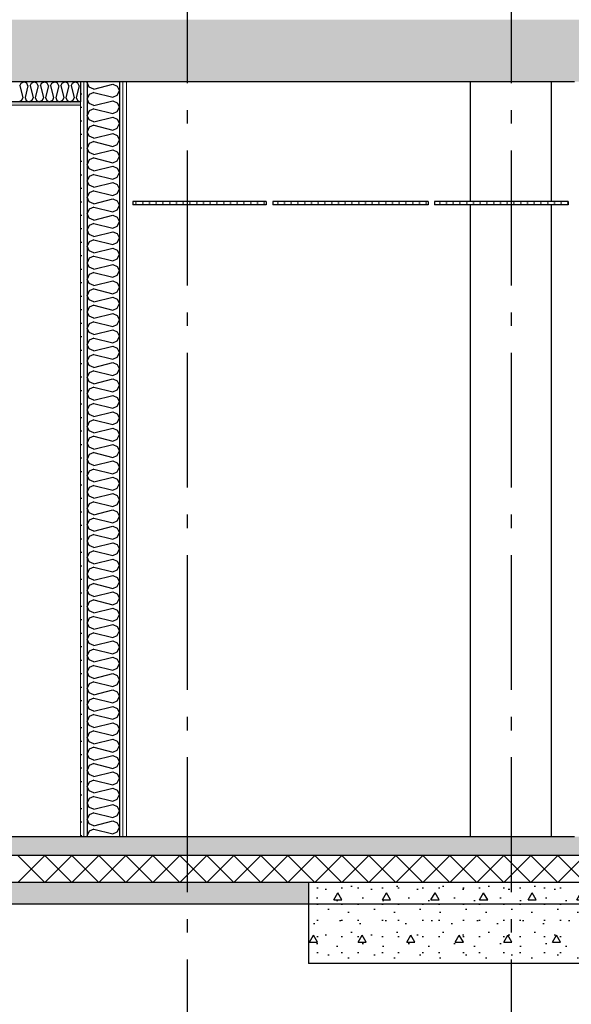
# Model space of a CAD drawing. Header units: millimetres. Extents: x -78920 to -55226, y -2070 to 13065.
# Tile 34 of 78: x -69293 to -67250, y 3199 to 6850. Entities that reach past the tile are written whole.
import ezdxf
from ezdxf.enums import TextEntityAlignment as Align

# ---------------------------------------------------------------- set-up
doc = ezdxf.new("R2010")
doc.units = ezdxf.units.MM
doc.header["$LTSCALE"] = 0.5
doc.header["$MEASUREMENT"] = 0
doc.linetypes.add('Akselinje', pattern=[1500, 1000, -200, 100, -200])
doc.linetypes.add('PLINE', pattern=[0])
for name, color, linetype in [('216- Direkte fundamentering', 7, 'Continuous'), ('216- Direkte fundamentering (Skravur)', 7, 'Continuous'), ('222- Søyler', 7, 'Continuous'), ('242- Ikke-bærende innervegger (Skravur)(Nye konstruksjoner)', 7, 'Continuous'), ('242- Ikke-bærende innervegger(Nye konstruksjoner)', 7, 'Continuous'), ('251- Frittbærende dekker', 7, 'Continuous'), ('251- Frittbærende dekker (Skravur)', 7, 'Continuous'), ('252- Gulv på grunn_ bunnplate', 7, 'Continuous'), ('252- Gulv på grunn_ bunnplate (Skravur)', 7, 'Continuous'), ('256- Faste himlinger og overflatebehandling (Skravur)(Nye konstruksjoner)', 7, 'Continuous'), ('256- Faste himlinger og overflatebehandling(Nye konstruksjoner)', 7, 'Continuous'), ('257- Systemhimlinger (Skravur)(Nye konstruksjoner)', 7, 'Continuous'), ('257- Systemhimlinger(Nye konstruksjoner)', 7, 'Continuous'), ('82-- Modullinjer', 7, 'Continuous')]:
    doc.layers.add(name, color=color, linetype=linetype)
doc.layers.add('236- Innvendig kledning og overflate(Nye konstruksjoner)', color=7, linetype='Continuous', lineweight=0)
doc.styles.add('GENERATED_STYLE_1', font='arial.ttf')
pattern_1 = [(0, (0, 0), (0, 311.7692), [30, -150]), (0, (90, 155.9), (0, 311.7692), [30, -150]), (60, (0, 0), (-270, 155.8846), [30, -150]), (60, (180, 0), (-270, 155.8846), [30, -150]), (120, (30, 0), (270, 155.8846), [30, -150]), (120, (210, 0), (270, 155.8846), [30, -150]), (0, (0, 30), (0, 60), [0, -60, 0, -90.000004]), (45, (30, 30), (-42.42641, 42.42641), [0, -45, 0, -75.000003])]
pattern_2 = [(0, (0, 0), (0, 43.30127), [0, -25]), (0, (12.5, 21.65), (0, 43.30127), [0, -25])]
pattern_3 = [(270, (0, 0), (86.60254, 0), [0, -50]), (270, (43.3, -25), (86.60254, 0), [0, -50])]

# ---------------------------------------------------------------- blocks, each defined once
blk = doc.blocks.new('*X35')
at = {"layer": '256- Faste himlinger og overflatebehandling (Skravur)(Nye konstruksjoner)', "linetype": 'PLINE'}
for p, q in [((-69292.5, 6604.9), (-69287.9, 6615.1)), ((-69287.9, 6615.1), (-69277.5, 6620)), ((-69267.1, 6615.1), (-69277.5, 6620)), ((-69262.5, 6604.9), (-69267.1, 6615.1)), ((-69254.6, 6604.9), (-69249.9, 6615.1)), ((-69249.9, 6615.1), (-69239.6, 6620)), ((-69229.2, 6615.1), (-69239.6, 6620)), ((-69224.6, 6604.9), (-69229.2, 6615.1)), ((-69216.6, 6604.9), (-69212, 6615.1)), ((-69212, 6615.1), (-69201.6, 6620)), ((-69191.3, 6615.1), (-69201.6, 6620)), ((-69186.6, 6604.9), (-69191.3, 6615.1)), ((-69178.7, 6604.9), (-69174, 6615.1)), ((-69174, 6615.1), (-69163.7, 6620)), ((-69153.3, 6615.1), (-69163.7, 6620)), ((-69148.7, 6604.9), (-69153.3, 6615.1)), ((-69140.7, 6604.9), (-69136.1, 6615.1)), ((-69136.1, 6615.1), (-69125.7, 6620)), ((-69115.4, 6615.1), (-69125.7, 6620)), ((-69110.8, 6604.9), (-69115.4, 6615.1)), ((-69102.8, 6604.9), (-69098.2, 6615.1)), ((-69098.2, 6615.1), (-69087.8, 6620)), ((-69077.4, 6615.1), (-69087.8, 6620)), ((-69072.8, 6604.9), (-69077.4, 6615.1)), ((-69292.5, 6604.9), (-69281.5, 6560.9)), ((-69262.5, 6604.9), (-69273.5, 6560.9)), ((-69254.6, 6604.9), (-69243.6, 6560.9)), ((-69224.6, 6604.9), (-69235.6, 6560.9)), ((-69216.6, 6604.9), (-69205.6, 6560.9)), ((-69186.6, 6604.9), (-69197.6, 6560.9)), ((-69178.7, 6604.9), (-69167.7, 6560.9)), ((-69148.7, 6604.9), (-69159.7, 6560.9)), ((-69140.7, 6604.9), (-69129.7, 6560.9)), ((-69110.8, 6604.9), (-69121.8, 6560.9)), ((-69102.8, 6604.9), (-69091.8, 6560.9)), ((-69072.8, 6604.9), (-69083.8, 6560.9)), ((-69286.1, 6550.8), (-69296.5, 6545)), ((-69281.5, 6560.9), (-69286.1, 6550.8)), ((-69273.5, 6560.9), (-69268.9, 6550.8)), ((-69268.9, 6550.8), (-69258.5, 6545)), ((-69248.2, 6550.8), (-69258.5, 6545)), ((-69243.6, 6560.9), (-69248.2, 6550.8)), ((-69235.6, 6560.9), (-69231, 6550.8)), ((-69231, 6550.8), (-69220.6, 6545)), ((-69210.2, 6550.8), (-69220.6, 6545)), ((-69205.6, 6560.9), (-69210.2, 6550.8)), ((-69197.6, 6560.9), (-69193, 6550.8)), ((-69193, 6550.8), (-69182.7, 6545)), ((-69172.3, 6550.8), (-69182.7, 6545)), ((-69167.7, 6560.9), (-69172.3, 6550.8)), ((-69159.7, 6560.9), (-69155.1, 6550.8)), ((-69155.1, 6550.8), (-69144.7, 6545)), ((-69134.4, 6550.8), (-69144.7, 6545)), ((-69129.7, 6560.9), (-69134.4, 6550.8)), ((-69121.8, 6560.9), (-69117.1, 6550.8)), ((-69117.1, 6550.8), (-69106.8, 6545)), ((-69096.4, 6550.8), (-69106.8, 6545)), ((-69091.8, 6560.9), (-69096.4, 6550.8)), ((-69083.8, 6560.9), (-69079.2, 6550.8)), ((-69079.2, 6550.8), (-69068.8, 6545)), ((-69068.2, 6545.4), (-69068.8, 6545))]:
    blk.add_line(p, q, dxfattribs=at)
blk = doc.blocks.new('*X37')
at = {"layer": '242- Ikke-bærende innervegger (Skravur)(Nye konstruksjoner)', "linetype": 'PLINE'}
for p, q in [((-69041.6, 6620), (-69043.2, 6616.6)), ((-69035.3, 6600.1), (-69043.2, 6616.6)), ((-69019.1, 6592.7), (-68948.7, 6610.3)), ((-68948.7, 6610.3), (-68932.4, 6602.9)), ((-69035.3, 6572.5), (-69043.2, 6555.9)), ((-69019.1, 6592.7), (-69035.3, 6600.1)), ((-69019.1, 6579.9), (-69035.3, 6572.5)), ((-69019.1, 6579.9), (-68948.7, 6562.3)), ((-68932.4, 6602.9), (-68923.2, 6586.3)), ((-68932.4, 6569.7), (-68923.2, 6586.3)), ((-69035.3, 6539.4), (-69043.2, 6555.9)), ((-69019.1, 6532), (-69035.3, 6539.4)), ((-69019.1, 6532), (-68948.7, 6549.6)), ((-68948.7, 6562.3), (-68932.4, 6569.7)), ((-68948.7, 6549.6), (-68932.4, 6542.2)), ((-68932.4, 6542.2), (-68923.2, 6525.6)), ((-69035.3, 6511.8), (-69043.2, 6495.2)), ((-69019.1, 6519.2), (-69035.3, 6511.8)), ((-69019.1, 6519.2), (-68948.7, 6501.6)), ((-68948.7, 6501.6), (-68932.4, 6509)), ((-68932.4, 6509), (-68923.2, 6525.6)), ((-69035.3, 6478.7), (-69043.2, 6495.2)), ((-69019.1, 6471.3), (-69035.3, 6478.7)), ((-69019.1, 6471.3), (-68948.7, 6488.9)), ((-68948.7, 6488.9), (-68932.4, 6481.5)), ((-68932.4, 6481.5), (-68923.2, 6464.9)), ((-68932.4, 6448.3), (-68923.2, 6464.9)), ((-69035.3, 6451.1), (-69043.2, 6434.5)), ((-69035.3, 6418), (-69043.2, 6434.5)), ((-69019.1, 6458.5), (-69035.3, 6451.1)), ((-69019.1, 6458.5), (-68948.7, 6440.9)), ((-69019.1, 6410.6), (-68948.7, 6428.2)), ((-68948.7, 6440.9), (-68932.4, 6448.3)), ((-68948.7, 6428.2), (-68932.4, 6420.8)), ((-69035.3, 6390.4), (-69043.2, 6373.8)), ((-69019.1, 6410.6), (-69035.3, 6418)), ((-69019.1, 6397.8), (-69035.3, 6390.4)), ((-69019.1, 6397.8), (-68948.7, 6380.2)), ((-68932.4, 6420.8), (-68923.2, 6404.2)), ((-68932.4, 6387.6), (-68923.2, 6404.2)), ((-69035.3, 6357.3), (-69043.2, 6373.8)), ((-69019.1, 6349.9), (-69035.3, 6357.3)), ((-69019.1, 6349.9), (-68948.7, 6367.5)), ((-68948.7, 6380.2), (-68932.4, 6387.6)), ((-68948.7, 6367.5), (-68932.4, 6360.1)), ((-68932.4, 6360.1), (-68923.2, 6343.5)), ((-69035.3, 6329.7), (-69043.2, 6313.1)), ((-69019.1, 6337.1), (-69035.3, 6329.7)), ((-69019.1, 6337.1), (-68948.7, 6319.5)), ((-68948.7, 6319.5), (-68932.4, 6326.9)), ((-68932.4, 6326.9), (-68923.2, 6343.5)), ((-69035.3, 6296.6), (-69043.2, 6313.1)), ((-69019.1, 6289.2), (-69035.3, 6296.6)), ((-69019.1, 6289.2), (-68948.7, 6306.8)), ((-68948.7, 6306.8), (-68932.4, 6299.4)), ((-68932.4, 6299.4), (-68923.2, 6282.8)), ((-68932.4, 6266.2), (-68923.2, 6282.8)), ((-69035.3, 6269), (-69043.2, 6252.4)), ((-69035.3, 6235.9), (-69043.2, 6252.4)), ((-69019.1, 6276.4), (-69035.3, 6269)), ((-69019.1, 6276.4), (-68948.7, 6258.8)), ((-69019.1, 6228.5), (-68948.7, 6246.1)), ((-68948.7, 6258.8), (-68932.4, 6266.2)), ((-68948.7, 6246.1), (-68932.4, 6238.7)), ((-69035.3, 6208.3), (-69043.2, 6191.7)), ((-69019.1, 6228.5), (-69035.3, 6235.9)), ((-69019.1, 6215.7), (-69035.3, 6208.3)), ((-69019.1, 6215.7), (-68948.7, 6198.1)), ((-68932.4, 6238.7), (-68923.2, 6222.1)), ((-68932.4, 6205.5), (-68923.2, 6222.1)), ((-69035.3, 6175.1), (-69043.2, 6191.7)), ((-69019.1, 6167.7), (-69035.3, 6175.1)), ((-69019.1, 6167.7), (-68948.7, 6185.3)), ((-68948.7, 6198.1), (-68932.4, 6205.5)), ((-68948.7, 6185.3), (-68932.4, 6178)), ((-68932.4, 6178), (-68923.2, 6161.4)), ((-69035.3, 6147.6), (-69043.2, 6131)), ((-69019.1, 6155), (-69035.3, 6147.6)), ((-69019.1, 6155), (-68948.7, 6137.4)), ((-68948.7, 6137.4), (-68932.4, 6144.8)), ((-68932.4, 6144.8), (-68923.2, 6161.4)), ((-69035.3, 6114.4), (-69043.2, 6131)), ((-69019.1, 6107), (-69035.3, 6114.4)), ((-69019.1, 6107), (-68948.7, 6124.6)), ((-68948.7, 6124.6), (-68932.4, 6117.2)), ((-68932.4, 6117.2), (-68923.2, 6100.7)), ((-68932.4, 6084.1), (-68923.2, 6100.7)), ((-69035.3, 6086.9), (-69043.2, 6070.3)), ((-69035.3, 6053.7), (-69043.2, 6070.3)), ((-69019.1, 6094.3), (-69035.3, 6086.9)), ((-69019.1, 6094.3), (-68948.7, 6076.7)), ((-69019.1, 6046.3), (-68948.7, 6063.9)), ((-68948.7, 6076.7), (-68932.4, 6084.1)), ((-68948.7, 6063.9), (-68932.4, 6056.5)), ((-69035.3, 6026.2), (-69043.2, 6009.6)), ((-69019.1, 6046.3), (-69035.3, 6053.7)), ((-69019.1, 6033.6), (-69035.3, 6026.2)), ((-69019.1, 6033.6), (-68948.7, 6016)), ((-68932.4, 6056.5), (-68923.2, 6040)), ((-68932.4, 6023.4), (-68923.2, 6040)), ((-69035.3, 5993), (-69043.2, 6009.6)), ((-69019.1, 5985.6), (-69035.3, 5993)), ((-69019.1, 5985.6), (-68948.7, 6003.2)), ((-68948.7, 6016), (-68932.4, 6023.4)), ((-68948.7, 6003.2), (-68932.4, 5995.8)), ((-68932.4, 5995.8), (-68923.2, 5979.3)), ((-69035.3, 5965.5), (-69043.2, 5948.9)), ((-69019.1, 5972.9), (-69035.3, 5965.5)), ((-69019.1, 5972.9), (-68948.7, 5955.3)), ((-68948.7, 5955.3), (-68932.4, 5962.7)), ((-68932.4, 5962.7), (-68923.2, 5979.3)), ((-69035.3, 5932.3), (-69043.2, 5948.9)), ((-69019.1, 5924.9), (-69035.3, 5932.3)), ((-69019.1, 5924.9), (-68948.7, 5942.5)), ((-68948.7, 5942.5), (-68932.4, 5935.1)), ((-68932.4, 5935.1), (-68923.2, 5918.6)), ((-68932.4, 5902), (-68923.2, 5918.6)), ((-69035.3, 5904.8), (-69043.2, 5888.2)), ((-69035.3, 5871.6), (-69043.2, 5888.2)), ((-69019.1, 5912.2), (-69035.3, 5904.8)), ((-69019.1, 5912.2), (-68948.7, 5894.6)), ((-69019.1, 5864.2), (-68948.7, 5881.8)), ((-68948.7, 5894.6), (-68932.4, 5902)), ((-68948.7, 5881.8), (-68932.4, 5874.4)), ((-69035.3, 5844.1), (-69043.2, 5827.5)), ((-69019.1, 5864.2), (-69035.3, 5871.6)), ((-69019.1, 5851.5), (-69035.3, 5844.1)), ((-69019.1, 5851.5), (-68948.7, 5833.9)), ((-68932.4, 5874.4), (-68923.2, 5857.9)), ((-68932.4, 5841.3), (-68923.2, 5857.9)), ((-69035.3, 5810.9), (-69043.2, 5827.5)), ((-69019.1, 5803.5), (-69035.3, 5810.9)), ((-69019.1, 5803.5), (-68948.7, 5821.1)), ((-68948.7, 5833.9), (-68932.4, 5841.3)), ((-68948.7, 5821.1), (-68932.4, 5813.7)), ((-68932.4, 5813.7), (-68923.2, 5797.2)), ((-69035.3, 5783.4), (-69043.2, 5766.8)), ((-69019.1, 5790.8), (-69035.3, 5783.4)), ((-69019.1, 5790.8), (-68948.7, 5773.2)), ((-68948.7, 5773.2), (-68932.4, 5780.6)), ((-68932.4, 5780.6), (-68923.2, 5797.2)), ((-69035.3, 5750.2), (-69043.2, 5766.8)), ((-69019.1, 5742.8), (-69035.3, 5750.2)), ((-69019.1, 5742.8), (-68948.7, 5760.4)), ((-68948.7, 5760.4), (-68932.4, 5753)), ((-68932.4, 5753), (-68923.2, 5736.5)), ((-68932.4, 5719.9), (-68923.2, 5736.5)), ((-69035.3, 5722.7), (-69043.2, 5706.1)), ((-69035.3, 5689.5), (-69043.2, 5706.1)), ((-69019.1, 5730.1), (-69035.3, 5722.7)), ((-69019.1, 5730.1), (-68948.7, 5712.5)), ((-69019.1, 5682.1), (-68948.7, 5699.7)), ((-68948.7, 5712.5), (-68932.4, 5719.9)), ((-68948.7, 5699.7), (-68932.4, 5692.3)), ((-69035.3, 5662), (-69043.2, 5645.4)), ((-69019.1, 5682.1), (-69035.3, 5689.5)), ((-69019.1, 5669.4), (-69035.3, 5662)), ((-69019.1, 5669.4), (-68948.7, 5651.8)), ((-68932.4, 5692.3), (-68923.2, 5675.7)), ((-68932.4, 5659.2), (-68923.2, 5675.7)), ((-69035.3, 5628.8), (-69043.2, 5645.4)), ((-69019.1, 5621.4), (-69035.3, 5628.8)), ((-69019.1, 5621.4), (-68948.7, 5639)), ((-68948.7, 5651.8), (-68932.4, 5659.2)), ((-68948.7, 5639), (-68932.4, 5631.6)), ((-68932.4, 5631.6), (-68923.2, 5615)), ((-69035.3, 5601.3), (-69043.2, 5584.7)), ((-69019.1, 5608.7), (-69035.3, 5601.3)), ((-69019.1, 5608.7), (-68948.7, 5591.1)), ((-68948.7, 5591.1), (-68932.4, 5598.5)), ((-68932.4, 5598.5), (-68923.2, 5615)), ((-69035.3, 5568.1), (-69043.2, 5584.7)), ((-69019.1, 5560.7), (-69035.3, 5568.1)), ((-69019.1, 5560.7), (-68948.7, 5578.3)), ((-68948.7, 5578.3), (-68932.4, 5570.9)), ((-68932.4, 5570.9), (-68923.2, 5554.3)), ((-68932.4, 5537.8), (-68923.2, 5554.3)), ((-69035.3, 5540.6), (-69043.2, 5524)), ((-69035.3, 5507.4), (-69043.2, 5524)), ((-69019.1, 5548), (-69035.3, 5540.6)), ((-69019.1, 5548), (-68948.7, 5530.4)), ((-69019.1, 5500), (-68948.7, 5517.6)), ((-68948.7, 5530.4), (-68932.4, 5537.8)), ((-68948.7, 5517.6), (-68932.4, 5510.2)), ((-69035.3, 5479.9), (-69043.2, 5463.3)), ((-69019.1, 5500), (-69035.3, 5507.4)), ((-69019.1, 5487.3), (-69035.3, 5479.9)), ((-69019.1, 5487.3), (-68948.7, 5469.7)), ((-68948.7, 5469.7), (-68932.4, 5477.1)), ((-68932.4, 5510.2), (-68923.2, 5493.6)), ((-68932.4, 5477.1), (-68923.2, 5493.6)), ((-69035.3, 5446.7), (-69043.2, 5463.3)), ((-69019.1, 5439.3), (-69035.3, 5446.7)), ((-69019.1, 5439.3), (-68948.7, 5456.9)), ((-68948.7, 5456.9), (-68932.4, 5449.5)), ((-68932.4, 5449.5), (-68923.2, 5432.9)), ((-69035.3, 5419.2), (-69043.2, 5402.6)), ((-69019.1, 5426.6), (-69035.3, 5419.2)), ((-69019.1, 5426.6), (-68948.7, 5409)), ((-68948.7, 5409), (-68932.4, 5416.4)), ((-68932.4, 5416.4), (-68923.2, 5432.9)), ((-69035.3, 5386), (-69043.2, 5402.6)), ((-69019.1, 5378.6), (-69035.3, 5386)), ((-69019.1, 5378.6), (-68948.7, 5396.2)), ((-68948.7, 5396.2), (-68932.4, 5388.8)), ((-68932.4, 5388.8), (-68923.2, 5372.2)), ((-68932.4, 5355.7), (-68923.2, 5372.2)), ((-69035.3, 5358.5), (-69043.2, 5341.9)), ((-69035.3, 5325.3), (-69043.2, 5341.9)), ((-69019.1, 5365.9), (-69035.3, 5358.5)), ((-69019.1, 5365.9), (-68948.7, 5348.3)), ((-69019.1, 5317.9), (-68948.7, 5335.5)), ((-68948.7, 5348.3), (-68932.4, 5355.7)), ((-68948.7, 5335.5), (-68932.4, 5328.1)), ((-69035.3, 5297.8), (-69043.2, 5281.2)), ((-69019.1, 5317.9), (-69035.3, 5325.3)), ((-69019.1, 5305.2), (-69035.3, 5297.8)), ((-69019.1, 5305.2), (-68948.7, 5287.6)), ((-68948.7, 5287.6), (-68932.4, 5295)), ((-68932.4, 5328.1), (-68923.2, 5311.5)), ((-68932.4, 5295), (-68923.2, 5311.5)), ((-69035.3, 5264.6), (-69043.2, 5281.2)), ((-69019.1, 5257.2), (-69035.3, 5264.6)), ((-69019.1, 5257.2), (-68948.7, 5274.8)), ((-68948.7, 5274.8), (-68932.4, 5267.4)), ((-68932.4, 5267.4), (-68923.2, 5250.8)), ((-69035.3, 5237.1), (-69043.2, 5220.5)), ((-69019.1, 5244.4), (-69035.3, 5237.1)), ((-69019.1, 5244.4), (-68948.7, 5226.9)), ((-68948.7, 5226.9), (-68932.4, 5234.2)), ((-68932.4, 5234.2), (-68923.2, 5250.8)), ((-69035.3, 5203.9), (-69043.2, 5220.5)), ((-69019.1, 5196.5), (-69035.3, 5203.9)), ((-69019.1, 5196.5), (-68948.7, 5214.1)), ((-68948.7, 5214.1), (-68932.4, 5206.7)), ((-68932.4, 5206.7), (-68923.2, 5190.1)), ((-68932.4, 5173.5), (-68923.2, 5190.1)), ((-69035.3, 5176.3), (-69043.2, 5159.8)), ((-69035.3, 5143.2), (-69043.2, 5159.8)), ((-69019.1, 5183.7), (-69035.3, 5176.3)), ((-69019.1, 5183.7), (-68948.7, 5166.1)), ((-69019.1, 5135.8), (-68948.7, 5153.4)), ((-68948.7, 5166.1), (-68932.4, 5173.5)), ((-68948.7, 5153.4), (-68932.4, 5146)), ((-69035.3, 5115.6), (-69043.2, 5099.1)), ((-69019.1, 5135.8), (-69035.3, 5143.2)), ((-69019.1, 5123), (-69035.3, 5115.6)), ((-69019.1, 5123), (-68948.7, 5105.4)), ((-68948.7, 5105.4), (-68932.4, 5112.8)), ((-68932.4, 5146), (-68923.2, 5129.4)), ((-68932.4, 5112.8), (-68923.2, 5129.4)), ((-69035.3, 5082.5), (-69043.2, 5099.1)), ((-69019.1, 5075.1), (-69035.3, 5082.5)), ((-69019.1, 5075.1), (-68948.7, 5092.7)), ((-68948.7, 5092.7), (-68932.4, 5085.3)), ((-68932.4, 5085.3), (-68923.2, 5068.7)), ((-69035.3, 5054.9), (-69043.2, 5038.4)), ((-69019.1, 5062.3), (-69035.3, 5054.9)), ((-69019.1, 5062.3), (-68948.7, 5044.7)), ((-68948.7, 5044.7), (-68932.4, 5052.1)), ((-68932.4, 5052.1), (-68923.2, 5068.7)), ((-69035.3, 5021.8), (-69043.2, 5038.4)), ((-69019.1, 5014.4), (-69035.3, 5021.8)), ((-69019.1, 5014.4), (-68948.7, 5032)), ((-68948.7, 5032), (-68932.4, 5024.6)), ((-68932.4, 5024.6), (-68923.2, 5008)), ((-68932.4, 4991.4), (-68923.2, 5008)), ((-69035.3, 4994.2), (-69043.2, 4977.7)), ((-69035.3, 4961.1), (-69043.2, 4977.7)), ((-69019.1, 5001.6), (-69035.3, 4994.2)), ((-69019.1, 5001.6), (-68948.7, 4984)), ((-69019.1, 4953.7), (-68948.7, 4971.3)), ((-68948.7, 4984), (-68932.4, 4991.4)), ((-68948.7, 4971.3), (-68932.4, 4963.9)), ((-69035.3, 4933.5), (-69043.2, 4917)), ((-69019.1, 4953.7), (-69035.3, 4961.1)), ((-69019.1, 4940.9), (-69035.3, 4933.5)), ((-69019.1, 4940.9), (-68948.7, 4923.3)), ((-68948.7, 4923.3), (-68932.4, 4930.7)), ((-68932.4, 4963.9), (-68923.2, 4947.3)), ((-68932.4, 4930.7), (-68923.2, 4947.3)), ((-69035.3, 4900.4), (-69043.2, 4917)), ((-69019.1, 4893), (-69035.3, 4900.4)), ((-69019.1, 4893), (-68948.7, 4910.6)), ((-68948.7, 4910.6), (-68932.4, 4903.2)), ((-68932.4, 4903.2), (-68923.2, 4886.6)), ((-69035.3, 4872.8), (-69043.2, 4856.3)), ((-69019.1, 4880.2), (-69035.3, 4872.8)), ((-69019.1, 4880.2), (-68948.7, 4862.6)), ((-68948.7, 4862.6), (-68932.4, 4870)), ((-68932.4, 4870), (-68923.2, 4886.6)), ((-69035.3, 4839.7), (-69043.2, 4856.3)), ((-69019.1, 4832.3), (-69035.3, 4839.7)), ((-69019.1, 4832.3), (-68948.7, 4849.9)), ((-68948.7, 4849.9), (-68932.4, 4842.5)), ((-68932.4, 4842.5), (-68923.2, 4825.9)), ((-68932.4, 4809.3), (-68923.2, 4825.9)), ((-69035.3, 4812.1), (-69043.2, 4795.6)), ((-69035.3, 4779), (-69043.2, 4795.6)), ((-69019.1, 4819.5), (-69035.3, 4812.1)), ((-69019.1, 4819.5), (-68948.7, 4801.9)), ((-69019.1, 4771.6), (-68948.7, 4789.2)), ((-68948.7, 4801.9), (-68932.4, 4809.3)), ((-68948.7, 4789.2), (-68932.4, 4781.8)), ((-69035.3, 4751.4), (-69043.2, 4734.8)), ((-69019.1, 4771.6), (-69035.3, 4779)), ((-69019.1, 4758.8), (-69035.3, 4751.4)), ((-69019.1, 4758.8), (-68948.7, 4741.2)), ((-68948.7, 4741.2), (-68932.4, 4748.6)), ((-68932.4, 4781.8), (-68923.2, 4765.2)), ((-68932.4, 4748.6), (-68923.2, 4765.2)), ((-69035.3, 4718.3), (-69043.2, 4734.8)), ((-69019.1, 4710.9), (-69035.3, 4718.3)), ((-69019.1, 4710.9), (-68948.7, 4728.5)), ((-68948.7, 4728.5), (-68932.4, 4721.1)), ((-68932.4, 4721.1), (-68923.2, 4704.5)), ((-69035.3, 4690.7), (-69043.2, 4674.1)), ((-69035.3, 4657.6), (-69043.2, 4674.1)), ((-69019.1, 4698.1), (-69035.3, 4690.7)), ((-69019.1, 4698.1), (-68948.7, 4680.5)), ((-68948.7, 4680.5), (-68932.4, 4687.9)), ((-68932.4, 4687.9), (-68923.2, 4704.5)), ((-69019.1, 4650.2), (-69035.3, 4657.6)), ((-69019.1, 4637.4), (-69035.3, 4630)), ((-69019.1, 4650.2), (-68948.7, 4667.8)), ((-69019.1, 4637.4), (-68948.7, 4619.8)), ((-68948.7, 4667.8), (-68932.4, 4660.4)), ((-68932.4, 4660.4), (-68923.2, 4643.8)), ((-68932.4, 4627.2), (-68923.2, 4643.8)), ((-69035.3, 4630), (-69043.2, 4613.4)), ((-69035.3, 4596.9), (-69043.2, 4613.4)), ((-69019.1, 4589.5), (-68948.7, 4607.1)), ((-68948.7, 4619.8), (-68932.4, 4627.2)), ((-68948.7, 4607.1), (-68932.4, 4599.7)), ((-69035.3, 4569.3), (-69043.2, 4552.7)), ((-69019.1, 4589.5), (-69035.3, 4596.9)), ((-69019.1, 4576.7), (-69035.3, 4569.3)), ((-69019.1, 4576.7), (-68948.7, 4559.1)), ((-68948.7, 4559.1), (-68932.4, 4566.5)), ((-68932.4, 4599.7), (-68923.2, 4583.1)), ((-68932.4, 4566.5), (-68923.2, 4583.1)), ((-69035.3, 4536.2), (-69043.2, 4552.7)), ((-69019.1, 4528.8), (-69035.3, 4536.2)), ((-69019.1, 4528.8), (-68948.7, 4546.4)), ((-68948.7, 4546.4), (-68932.4, 4539)), ((-68932.4, 4539), (-68923.2, 4522.4)), ((-69035.3, 4508.6), (-69043.2, 4492)), ((-69035.3, 4475.5), (-69043.2, 4492)), ((-69019.1, 4516), (-69035.3, 4508.6)), ((-69019.1, 4516), (-68948.7, 4498.4)), ((-68948.7, 4498.4), (-68932.4, 4505.8)), ((-68932.4, 4505.8), (-68923.2, 4522.4)), ((-69019.1, 4468.1), (-69035.3, 4475.5)), ((-69019.1, 4455.3), (-69035.3, 4447.9)), ((-69019.1, 4468.1), (-68948.7, 4485.7)), ((-69019.1, 4455.3), (-68948.7, 4437.7)), ((-68948.7, 4485.7), (-68932.4, 4478.3)), ((-68932.4, 4478.3), (-68923.2, 4461.7)), ((-68932.4, 4445.1), (-68923.2, 4461.7)), ((-69035.3, 4447.9), (-69043.2, 4431.3)), ((-69035.3, 4414.8), (-69043.2, 4431.3)), ((-69019.1, 4407.4), (-68948.7, 4425)), ((-68948.7, 4437.7), (-68932.4, 4445.1)), ((-68948.7, 4425), (-68932.4, 4417.6)), ((-69035.3, 4387.2), (-69043.2, 4370.6)), ((-69019.1, 4407.4), (-69035.3, 4414.8)), ((-69019.1, 4394.6), (-69035.3, 4387.2)), ((-69019.1, 4394.6), (-68948.7, 4377)), ((-68948.7, 4377), (-68932.4, 4384.4)), ((-68932.4, 4417.6), (-68923.2, 4401)), ((-68932.4, 4384.4), (-68923.2, 4401)), ((-69035.3, 4354.1), (-69043.2, 4370.6)), ((-69019.1, 4346.7), (-69035.3, 4354.1)), ((-69019.1, 4346.7), (-68948.7, 4364.3)), ((-68948.7, 4364.3), (-68932.4, 4356.9)), ((-68932.4, 4356.9), (-68923.2, 4340.3)), ((-69035.3, 4326.5), (-69043.2, 4309.9)), ((-69035.3, 4293.3), (-69043.2, 4309.9)), ((-69019.1, 4333.9), (-69035.3, 4326.5)), ((-69019.1, 4333.9), (-68948.7, 4316.3)), ((-68948.7, 4316.3), (-68932.4, 4323.7)), ((-68932.4, 4323.7), (-68923.2, 4340.3)), ((-69019.1, 4286), (-69035.3, 4293.3)), ((-69019.1, 4273.2), (-69035.3, 4265.8)), ((-69019.1, 4286), (-68948.7, 4303.5)), ((-69019.1, 4273.2), (-68948.7, 4255.6)), ((-68948.7, 4303.5), (-68932.4, 4296.2)), ((-68932.4, 4296.2), (-68923.2, 4279.6)), ((-68932.4, 4263), (-68923.2, 4279.6)), ((-69035.3, 4265.8), (-69043.2, 4249.2)), ((-69035.3, 4232.6), (-69043.2, 4249.2)), ((-69019.1, 4225.2), (-68948.7, 4242.8)), ((-68948.7, 4255.6), (-68932.4, 4263)), ((-68948.7, 4242.8), (-68932.4, 4235.4)), ((-69035.3, 4205.1), (-69043.2, 4188.5)), ((-69019.1, 4225.2), (-69035.3, 4232.6)), ((-69019.1, 4212.5), (-69035.3, 4205.1)), ((-69019.1, 4212.5), (-68948.7, 4194.9)), ((-68948.7, 4194.9), (-68932.4, 4202.3)), ((-68932.4, 4235.4), (-68923.2, 4218.9)), ((-68932.4, 4202.3), (-68923.2, 4218.9)), ((-69035.3, 4171.9), (-69043.2, 4188.5)), ((-69019.1, 4164.5), (-69035.3, 4171.9)), ((-69019.1, 4164.5), (-68948.7, 4182.1)), ((-68948.7, 4182.1), (-68932.4, 4174.7)), ((-68932.4, 4174.7), (-68923.2, 4158.2)), ((-69035.3, 4144.4), (-69043.2, 4127.8)), ((-69035.3, 4111.2), (-69043.2, 4127.8)), ((-69019.1, 4151.8), (-69035.3, 4144.4)), ((-69019.1, 4151.8), (-68948.7, 4134.2)), ((-68948.7, 4134.2), (-68932.4, 4141.6)), ((-68932.4, 4141.6), (-68923.2, 4158.2)), ((-69019.1, 4103.8), (-69035.3, 4111.2)), ((-69019.1, 4091.1), (-69035.3, 4083.7)), ((-69019.1, 4103.8), (-68948.7, 4121.4)), ((-69019.1, 4091.1), (-68948.7, 4073.5)), ((-68948.7, 4121.4), (-68932.4, 4114)), ((-68932.4, 4114), (-68923.2, 4097.5)), ((-68932.4, 4080.9), (-68923.2, 4097.5)), ((-69035.3, 4083.7), (-69043.2, 4067.1)), ((-69035.3, 4050.5), (-69043.2, 4067.1)), ((-69019.1, 4043.1), (-68948.7, 4060.7)), ((-68948.7, 4073.5), (-68932.4, 4080.9)), ((-68948.7, 4060.7), (-68932.4, 4053.3)), ((-68932.4, 4053.3), (-68923.2, 4036.8)), ((-69035.3, 4023), (-69043.2, 4006.4)), ((-69019.1, 4043.1), (-69035.3, 4050.5)), ((-69019.1, 4030.4), (-69035.3, 4023)), ((-69019.1, 4030.4), (-68948.7, 4012.8)), ((-68948.7, 4012.8), (-68932.4, 4020.2)), ((-68932.4, 4020.2), (-68923.2, 4036.8)), ((-69035.3, 3989.8), (-69043.2, 4006.4)), ((-69019.1, 3982.4), (-69035.3, 3989.8)), ((-69019.1, 3982.4), (-68948.7, 4000)), ((-68948.7, 4000), (-68932.4, 3992.6)), ((-68932.4, 3992.6), (-68923.2, 3976.1)), ((-69035.3, 3962.3), (-69043.2, 3945.7)), ((-69035.3, 3929.1), (-69043.2, 3945.7)), ((-69019.1, 3969.7), (-69035.3, 3962.3)), ((-69019.1, 3969.7), (-68948.7, 3952.1)), ((-68948.7, 3952.1), (-68932.4, 3959.5)), ((-68932.4, 3959.5), (-68923.2, 3976.1)), ((-69019.1, 3921.7), (-69035.3, 3929.1)), ((-69019.1, 3909), (-69035.3, 3901.6)), ((-69019.1, 3921.7), (-68948.7, 3939.3)), ((-69019.1, 3909), (-68948.7, 3891.4)), ((-68948.7, 3939.3), (-68932.4, 3931.9)), ((-68932.4, 3931.9), (-68923.2, 3915.4)), ((-68932.4, 3898.8), (-68923.2, 3915.4)), ((-69035.3, 3901.6), (-69043.2, 3885)), ((-69035.3, 3868.4), (-69043.2, 3885)), ((-69019.1, 3861), (-68948.7, 3878.6)), ((-68948.7, 3891.4), (-68932.4, 3898.8)), ((-68948.7, 3878.6), (-68932.4, 3871.2)), ((-68932.4, 3871.2), (-68923.2, 3854.7)), ((-69035.3, 3840.9), (-69043.2, 3824.3)), ((-69019.1, 3861), (-69035.3, 3868.4)), ((-69019.1, 3848.3), (-69035.3, 3840.9)), ((-69019.1, 3848.3), (-68948.7, 3830.7)), ((-68948.7, 3830.7), (-68932.4, 3838.1)), ((-68932.4, 3838.1), (-68923.2, 3854.7)), ((-69041.1, 3820), (-69043.2, 3824.3))]:
    blk.add_line(p, q, dxfattribs=at)
blk = doc.blocks.new('*X39')
at = {"layer": '252- Gulv på grunn_ bunnplate (Skravur)', "linetype": 'PLINE'}
for p, q in [((-69300, 3650), (-69200, 3750)), ((-69200, 3650), (-69300, 3750)), ((-69200, 3650), (-69100, 3750)), ((-69100, 3650), (-69200, 3750)), ((-69100, 3650), (-69000, 3750)), ((-69000, 3650), (-69100, 3750)), ((-69000, 3650), (-68900, 3750)), ((-68900, 3650), (-69000, 3750)), ((-68900, 3650), (-68800, 3750)), ((-68800, 3650), (-68900, 3750)), ((-68800, 3650), (-68700, 3750)), ((-68700, 3650), (-68800, 3750)), ((-68700, 3650), (-68600, 3750)), ((-68600, 3650), (-68700, 3750)), ((-68600, 3650), (-68500, 3750)), ((-68500, 3650), (-68600, 3750)), ((-68500, 3650), (-68400, 3750)), ((-68400, 3650), (-68500, 3750)), ((-68400, 3650), (-68300, 3750)), ((-68300, 3650), (-68400, 3750)), ((-68300, 3650), (-68200, 3750)), ((-68200, 3650), (-68300, 3750)), ((-68200, 3650), (-68100, 3750)), ((-68100, 3650), (-68200, 3750)), ((-68100, 3650), (-68000, 3750)), ((-68000, 3650), (-68100, 3750)), ((-68000, 3650), (-67900, 3750)), ((-67900, 3650), (-68000, 3750)), ((-67900, 3650), (-67800, 3750)), ((-67800, 3650), (-67900, 3750)), ((-67800, 3650), (-67700, 3750)), ((-67700, 3650), (-67800, 3750)), ((-67700, 3650), (-67600, 3750)), ((-67600, 3650), (-67700, 3750)), ((-67600, 3650), (-67500, 3750)), ((-67500, 3650), (-67600, 3750)), ((-67500, 3650), (-67400, 3750)), ((-67400, 3650), (-67500, 3750)), ((-67400, 3650), (-67300, 3750)), ((-67300, 3650), (-67400, 3750)), ((-67300, 3650), (-67200, 3750)), ((-67200, 3650), (-67300, 3750))]:
    blk.add_line(p, q, dxfattribs=at)
blk = doc.blocks.new('Standard grid marker[4]', base_point=(-68673.2, 12564.6))
at = {"layer": '82-- Modullinjer', "linetype": 'Akselinje'}
blk.add_line((-68673.2, 12364.6), (-68673.2, 1550), dxfattribs=at)
at = {"layer": '82-- Modullinjer', "style": 'GENERATED_STYLE_1'}
for tag, p in [('AC_MarkerText_1_0', (-68673.2, 12902.1)), ('AC_MarkerText_1_1', (-68673.2, 1187.5))]:
    blk.add_attdef(tag, text='', height=175, rotation=360, dxfattribs=at).set_placement(p, align=Align.TOP_CENTER)
blk = doc.blocks.new('Standard grid marker[5]', base_point=(-67473.2, 12564.6))
at = {"layer": '82-- Modullinjer', "linetype": 'Akselinje'}
blk.add_line((-67473.2, 12364.6), (-67473.2, 1550), dxfattribs=at)
at = {"layer": '82-- Modullinjer', "style": 'GENERATED_STYLE_1'}
for tag, p in [('AC_MarkerText_1_0', (-67473.2, 12902.1)), ('AC_MarkerText_1_1', (-67473.2, 1187.5))]:
    blk.add_attdef(tag, text='', height=175, rotation=360, dxfattribs=at).set_placement(p, align=Align.TOP_CENTER)

msp = doc.modelspace()

# ---------------------------------------------------------------- hatches: boundary and pattern name
at = {"layer": '216- Direkte fundamentering (Skravur)', "linetype": 'Continuous'}
h = msp.add_hatch(dxfattribs=at)
h.set_pattern_fill('Betong_strukturell', color=256, style=0, pattern_type=2)
h.set_pattern_definition(pattern_1)
h.paths.add_polyline_path([(-68223.2, 3350), (-66723.2, 3350), (-66723.2, 3650), (-68223.2, 3650)])
at = {"layer": '242- Ikke-bærende innervegger (Skravur)(Nye konstruksjoner)', "linetype": 'Continuous'}
h = msp.add_hatch(dxfattribs=at)
h.set_pattern_fill('Gips', color=256, style=0, pattern_type=2)
h.set_pattern_definition(pattern_3)
h.paths.add_polyline_path([(-69055.7, 6620), (-69068.2, 6620), (-69068.2, 3820), (-69055.7, 3820)])
h = msp.add_hatch(dxfattribs=at)
h.set_pattern_fill('Gips', color=256, style=0, pattern_type=2)
h.set_pattern_definition(pattern_3)
h.paths.add_polyline_path([(-69055.7, 6620), (-69055.7, 3820), (-69043.2, 3820), (-69043.2, 6620)])
h = msp.add_hatch(dxfattribs=at)
h.set_pattern_fill('Gips', color=256, style=0, pattern_type=2)
h.set_pattern_definition(pattern_3)
h.paths.add_polyline_path([(-68910.7, 6620), (-68923.2, 6620), (-68923.2, 3820), (-68910.7, 3820)])
h = msp.add_hatch(dxfattribs=at)
h.set_pattern_fill('Gips', color=256, style=0, pattern_type=2)
h.set_pattern_definition(pattern_3)
h.paths.add_polyline_path([(-68910.7, 6620), (-68910.7, 3820), (-68898.2, 3820), (-68898.2, 6620)])
at = {"layer": '251- Frittbærende dekker (Skravur)', "linetype": 'Continuous'}
h = msp.add_hatch(dxfattribs=at)
h.set_pattern_fill('Betong_strukturell', color=256, style=0, pattern_type=2)
h.set_pattern_definition(pattern_1)
h.paths.add_polyline_path([(-61378.2, 6850), (-75168.2, 6850), (-75168.2, 6620), (-61378.2, 6620)])
at = {"layer": '252- Gulv på grunn_ bunnplate (Skravur)', "linetype": 'Continuous'}
h = msp.add_hatch(dxfattribs=at)
h.set_pattern_fill('Betong_strukturell', color=256, style=0, pattern_type=2)
h.set_pattern_definition(pattern_1)
h.paths.add_polyline_path([(-61492.7, 3820), (-75053.7, 3820), (-75053.7, 3750), (-61492.7, 3750)])
h = msp.add_hatch(dxfattribs=at)
h.set_pattern_fill('Betong_strukturell', color=256, style=0, pattern_type=2)
h.set_pattern_definition(pattern_1)
h.paths.add_polyline_path([(-74988.2, 3570), (-68223.2, 3570), (-68223.2, 3650), (-74988.2, 3650)])
at = {"layer": '256- Faste himlinger og overflatebehandling (Skravur)(Nye konstruksjoner)', "linetype": 'Continuous'}
h = msp.add_hatch(dxfattribs=at)
h.set_pattern_fill('Gips', color=256, style=0, pattern_type=2)
h.set_pattern_definition([(0, (0, 0), (0, 86.60254), [0, -50]), (0, (25, 43.3), (0, 86.60254), [0, -50])])
h.paths.add_polyline_path([(-75005.7, 6545), (-75005.7, 6532.5), (-69068.2, 6532.5), (-69068.2, 6545)])
at = {"layer": '257- Systemhimlinger (Skravur)(Nye konstruksjoner)', "linetype": 'Continuous'}
h = msp.add_hatch(dxfattribs=at)
h.set_pattern_fill('Prikker_tett', color=256, style=0, pattern_type=2)
h.set_pattern_definition(pattern_2)
h.paths.add_polyline_path([(-68874.2, 6164), (-68380.2, 6164), (-68380.2, 6176), (-68874.2, 6176)])
h = msp.add_hatch(dxfattribs=at)
h.set_pattern_fill('Prikker_tett', color=256, style=0, pattern_type=2)
h.set_pattern_definition(pattern_2)
h.paths.add_polyline_path([(-68356.2, 6164), (-67780.2, 6164), (-67780.2, 6176), (-68356.2, 6176)])
h = msp.add_hatch(dxfattribs=at)
h.set_pattern_fill('Prikker_tett', color=256, style=0, pattern_type=2)
h.set_pattern_definition(pattern_2)
h.paths.add_polyline_path([(-67756.2, 6164), (-67262.2, 6164), (-67262.2, 6176), (-67756.2, 6176)])

# ---------------------------------------------------------------- linework, layer by layer
at = {"layer": '216- Direkte fundamentering', "linetype": 'PLINE'}
for p in [(-68223.2, 3650), (-66723.2, 3350)]:
    msp.add_line(p, (-68223.2, 3350), dxfattribs=at)
at = {"layer": '222- Søyler', "linetype": 'PLINE'}
for p, q in [((-67623.2, 6176), (-67623.2, 6620)), ((-67323.2, 6176), (-67323.2, 6620)), ((-67623.2, 3820), (-67623.2, 6164)), ((-67323.2, 3820), (-67323.2, 6164))]:
    msp.add_line(p, q, dxfattribs=at)
at = {"layer": '236- Innvendig kledning og overflate(Nye konstruksjoner)', "linetype": 'PLINE'}
for p, q in [((-69055.7, 6620), (-69055.7, 3820)), ((-68910.7, 6620), (-68910.7, 3820)), ((-68898.2, 6620), (-68898.2, 3820)), ((-69068.2, 6545), (-69068.2, 6532.5)), ((-69068.2, 6532.5), (-75005.7, 6532.5)), ((-69068.2, 6532.5), (-69068.2, 3820))]:
    msp.add_line(p, q, dxfattribs=at)
at = {"layer": '242- Ikke-bærende innervegger(Nye konstruksjoner)', "linetype": 'PLINE'}
for p, q in [((-69043.2, 6620), (-69043.2, 3820)), ((-68923.2, 6620), (-68923.2, 3820))]:
    msp.add_line(p, q, dxfattribs=at)
at = {"layer": '251- Frittbærende dekker', "linetype": 'PLINE'}
msp.add_line((-67238.2, 6620), (-68898.2, 6620), dxfattribs=at)
at = {"layer": '251- Frittbærende dekker', "linetype": 'PLINE', "flags": 128}
msp.add_lwpolyline([(-68898.2, 6620), (-68910.7, 6620), (-68923.2, 6620), (-69043.2, 6620), (-69055.7, 6620), (-69068.2, 6620), (-75005.7, 6620), (-75018.2, 6620), (-75066.2, 6620), (-75068.2, 6620), (-75168.2, 6620)], dxfattribs=at)
at = {"layer": '252- Gulv på grunn_ bunnplate', "linetype": 'PLINE'}
for p, q in [((-69068.2, 3820), (-75005.7, 3820)), ((-67238.2, 3820), (-68898.2, 3820)), ((-61492.7, 3750), (-75018.2, 3750)), ((-68223.2, 3650), (-74988.2, 3650)), ((-66723.2, 3650), (-68223.2, 3650)), ((-61453.2, 3570), (-74988.2, 3570))]:
    msp.add_line(p, q, dxfattribs=at)
at = {"layer": '252- Gulv på grunn_ bunnplate', "linetype": 'PLINE', "flags": 128}
msp.add_lwpolyline([(-68898.2, 3820), (-68910.7, 3820), (-68923.2, 3820), (-69043.2, 3820), (-69055.7, 3820), (-69068.2, 3820)], dxfattribs=at)
at = {"layer": '256- Faste himlinger og overflatebehandling(Nye konstruksjoner)', "linetype": 'PLINE'}
for p, q in [((-69068.2, 6620), (-69068.2, 6545)), ((-69068.2, 6545), (-75005.7, 6545))]:
    msp.add_line(p, q, dxfattribs=at)
at = {"layer": '257- Systemhimlinger(Nye konstruksjoner)', "linetype": 'PLINE'}
for p, q in [((-68874.2, 6176), (-68874.2, 6164)), ((-68380.2, 6176), (-68874.2, 6176)), ((-68380.2, 6176), (-68380.2, 6164)), ((-68356.2, 6176), (-68356.2, 6164)), ((-67780.2, 6176), (-68356.2, 6176)), ((-67780.2, 6176), (-67780.2, 6164)), ((-67756.2, 6176), (-67756.2, 6164)), ((-67262.2, 6176), (-67756.2, 6176)), ((-67262.2, 6176), (-67262.2, 6164)), ((-68380.2, 6164), (-68874.2, 6164)), ((-67780.2, 6164), (-68356.2, 6164)), ((-67262.2, 6164), (-67756.2, 6164))]:
    msp.add_line(p, q, dxfattribs=at)

# ---------------------------------------------------------------- block references
at = {"layer": '242- Ikke-bærende innervegger(Nye konstruksjoner)'}
msp.add_blockref('*X37', (0, 0), dxfattribs=at)
at = {"layer": '252- Gulv på grunn_ bunnplate'}
msp.add_blockref('*X39', (0, 0), dxfattribs=at)
at = {"layer": '256- Faste himlinger og overflatebehandling(Nye konstruksjoner)'}
msp.add_blockref('*X35', (0, 0), dxfattribs=at)
at = {"layer": '82-- Modullinjer', "linetype": 'PLINE'}
for name, p in [('Standard grid marker[4]', (-68673.2, 12564.6)), ('Standard grid marker[5]', (-67473.2, 12564.6))]:
    msp.add_blockref(name, p, dxfattribs=at)

doc.saveas('drawing.dxf')
